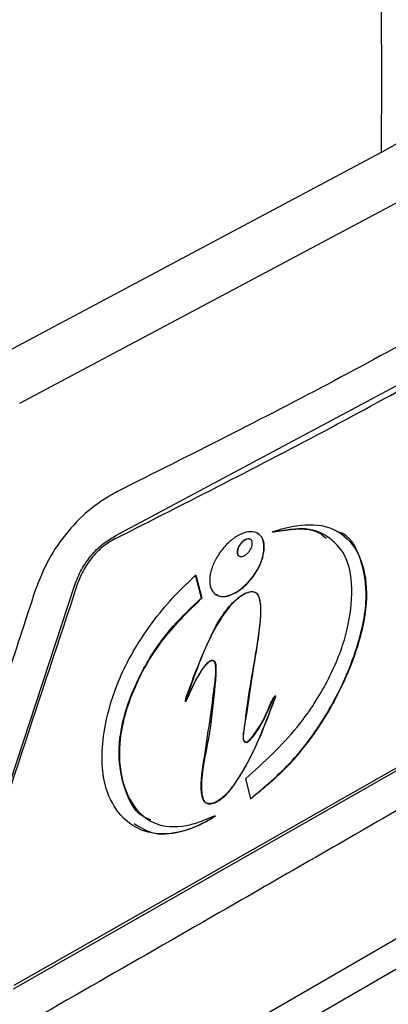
# Model space of a CAD drawing. Extents: x 106 to 315, y 19 to 260.
# Tile 86 of 132: x 159.66 to 162.5, y 204.19 to 211.77. Entities that reach past the tile are written whole.
import ezdxf

# ---------------------------------------------------------------- set-up
doc = ezdxf.new("R2010")
doc.units = 0
doc.layers.get('0').update_dxf_attribs({"linetype": 'CONTINUOUS'})

msp = doc.modelspace()

# ---------------------------------------------------------------- linework, layer by layer
at = {"color": 7, "linetype": 'CONTINUOUS'}
for p, q in [((162.4407, 210.7458), (162.9132, 211.0221)), ((162.4407, 210.7458), (159.2514, 209.0504)), ((159.6555, 208.8178), (162.8455, 210.5128)), ((163.6635, 209.5403), (160.3942, 207.7953)), ((161.4333, 207.7677), (161.4313, 207.7689)), ((162.0266, 207.7832), (162.0242, 207.7846)), ((161.3443, 207.6396), (161.3463, 207.6384)), ((159.6639, 203.0237), (167.4753, 207.5331)), ((161.0565, 207.3158), (161.0108, 207.4939)), ((161.0128, 207.4927), (161.0585, 207.3146)), ((159.2247, 204.8137), (160.0793, 207.418)), ((161.0565, 207.3158), (161.0585, 207.3146)), ((161.1499, 206.8326), (161.148, 206.8337)), ((163.3672, 206.4696), (159.6093, 204.3316)), ((159.6077, 204.3076), (163.3644, 206.4464)), ((161.3925, 206.2063), (161.3945, 206.2052)), ((161.4359, 205.77), (161.3988, 205.9269)), ((160.6608, 205.5993), (160.663, 205.598)), ((159.866, 202.9074), (163.7716, 205.1621))]:
    msp.add_line(p, q, dxfattribs=at)
at = {"color": 8, "linetype": 'CONTINUOUS'}
for p, q in [((160.3932, 207.7741), (160.3933, 207.7741)), ((160.0994, 207.4219), (160.0995, 207.4219))]:
    msp.add_line(p, q, dxfattribs=at)
at = {"color": 7, "linetype": 'CONTINUOUS'}
for points, knots in [([(162.4333, 212.7104), (162.4368, 212.3425), (162.443, 211.6854), (162.4414, 211.0329), (162.4407, 210.7458)], [0, 0, 0, 0, 0.56, 1, 1, 1, 1]), ([(163.687, 209.8768), (163.1551, 209.5777), (162.0912, 208.9795), (160.9695, 208.4179), (160.4086, 208.1371)], [0, 0, 0, 0, 0.500004, 1, 1, 1, 1]), ([(160.3933, 207.7741), (160.9512, 208.0565), (162.0677, 208.6215), (163.1304, 209.22), (163.662, 209.5195)], [0, 0, 0, 0, 0.499716, 1, 1, 1, 1]), ([(160.4086, 208.1371), (160.3417, 208.098), (160.2081, 208.0198), (160.0232, 207.8344), (159.8695, 207.6159), (159.8083, 207.4607), (159.7776, 207.383)], [0, 0, 0, 0, 0.250223, 0.500089, 0.749862, 1, 1, 1, 1]), ([(161.5391, 207.6886), (161.5349, 207.6622), (161.5266, 207.6095), (161.4854, 207.5233), (161.4282, 207.4441), (161.3595, 207.3798), (161.2877, 207.338), (161.2206, 207.3234), (161.1658, 207.3374), (161.1293, 207.3784), (161.115, 207.4418), (161.1248, 207.5205), (161.1578, 207.6058), (161.2103, 207.688), (161.2766, 207.7577), (161.3488, 207.8069), (161.4187, 207.83), (161.4783, 207.8247), (161.5206, 207.7918), (161.5399, 207.7426), (161.5393, 207.7036), (161.5391, 207.6886)], [0, 0, 0, 0, 0.053993, 0.107983, 0.162008, 0.215935, 0.269665, 0.323198, 0.376609, 0.430014, 0.483522, 0.537202, 0.59106, 0.645041, 0.699028, 0.752886, 0.806523, 0.859952, 0.913288, 0.966701, 1, 1, 1, 1]), ([(161.3988, 205.9269), (161.5358, 206.0507), (161.7666, 206.2593), (162.0243, 206.6497), (162.1711, 206.9967), (162.2263, 207.3256), (162.2023, 207.6023), (162.0658, 207.7789), (161.9029, 207.8592), (161.7463, 207.8447), (161.6667, 207.8325), (161.6269, 207.8266), (161.6092, 207.8241), (161.603, 207.8241), (161.6022, 207.8243), (161.602, 207.8245), (161.6019, 207.8246), (161.6019, 207.8247), (161.602, 207.8248), (161.602, 207.8249), (161.6022, 207.8251), (161.6028, 207.8256), (161.6053, 207.8268), (161.615, 207.8305), (161.6531, 207.8423), (161.7845, 207.8789), (161.992, 207.8945), (162.194, 207.7883), (162.3123, 207.578), (162.3424, 207.2754), (162.2554, 206.891), (162.0767, 206.4952), (161.8733, 206.194), (161.6613, 205.9534), (161.525, 205.8425), (161.4359, 205.77)], [0, 0, 0, 0, 0.081611, 0.137532, 0.193524, 0.247977, 0.308715, 0.359206, 0.417004, 0.445845, 0.460196, 0.467371, 0.47096, 0.471409, 0.471522, 0.471578, 0.4716, 0.471615, 0.471629, 0.471642, 0.471666, 0.471731, 0.472006, 0.473096, 0.477445, 0.494835, 0.552729, 0.61081, 0.669426, 0.729303, 0.79545, 0.863156, 0.91944, 0.947273, 1, 1, 1, 1]), ([(161.4338, 205.7712), (161.5427, 205.8618), (161.7613, 206.0438), (162.0538, 206.451), (162.2563, 206.8921), (162.3475, 207.3178), (162.2907, 207.63), (162.1964, 207.8055), (162.1012, 207.8268), (162.0952, 207.8281)], [0, 0, 0, 0, 0.155014, 0.311372, 0.495989, 0.666219, 0.826586, 0.989079, 1, 1, 1, 1]), ([(161.6258, 207.8279), (161.6523, 207.8321), (161.7786, 207.8518), (161.9303, 207.8574), (162.0026, 207.7872), (162.0168, 207.7734)], [0, 0, 0, 0, 0.176272, 0.838022, 1, 1, 1, 1]), ([(160.0793, 207.418), (160.095, 207.4572), (160.1259, 207.5345), (160.2022, 207.6437), (160.2935, 207.7369), (160.3603, 207.7757), (160.3942, 207.7953)], [0, 0, 0, 0, 0.2530974, 0.5000754, 0.7468907, 1, 1, 1, 1]), ([(160.3933, 207.7741), (160.3581, 207.7532), (160.2874, 207.7115), (160.1941, 207.6102), (160.132, 207.509), (160.1087, 207.4466), (160.0995, 207.4219)], [0, 0, 0, 0, 0.282763, 0.566547, 0.828716, 1, 1, 1, 1]), ([(161.4309, 207.768), (161.428, 207.7696), (161.421, 207.7737), (161.4048, 207.7715), (161.3855, 207.7625), (161.3662, 207.7468), (161.3494, 207.7263), (161.3369, 207.7032), (161.33, 207.6801), (161.33, 207.6601), (161.335, 207.6459), (161.3421, 207.6419), (161.3448, 207.6404)], [0, 0, 0, 0, 0.071865, 0.178637, 0.285367, 0.39234, 0.499729, 0.60752, 0.715527, 0.823463, 0.931095, 1, 1, 1, 1]), ([(161.4472, 207.7334), (161.4461, 207.7262), (161.4438, 207.7117), (161.4326, 207.6882), (161.4169, 207.6665), (161.3981, 207.6489), (161.3784, 207.6376), (161.36, 207.6336), (161.345, 207.6374), (161.335, 207.6486), (161.3312, 207.6659), (161.3339, 207.6874), (161.3429, 207.7107), (161.3573, 207.7332), (161.3754, 207.7523), (161.3951, 207.7657), (161.4142, 207.7721), (161.4305, 207.7707), (161.4421, 207.7616), (161.4474, 207.7482), (161.4473, 207.7375), (161.4472, 207.7334)], [0, 0, 0, 0, 0.053975, 0.107947, 0.161962, 0.215906, 0.269664, 0.323212, 0.376616, 0.429997, 0.483485, 0.537165, 0.591048, 0.64505, 0.699033, 0.752873, 0.806497, 0.859929, 0.91329, 0.966713, 1, 1, 1, 1]), ([(161.5371, 207.6898), (161.5364, 207.7132), (161.5349, 207.7602), (161.5133, 207.8013), (161.4906, 207.8098), (161.485, 207.8119)], [0, 0, 0, 0, 0.42959, 0.85922, 1, 1, 1, 1]), ([(161.1705, 207.3453), (161.1754, 207.3413), (161.1942, 207.3261), (161.2445, 207.328), (161.3131, 207.3521), (161.3845, 207.4032), (161.4494, 207.4737), (161.5005, 207.556), (161.5295, 207.6312), (161.535, 207.6734), (161.5371, 207.6898)], [0, 0, 0, 0, 0.0510476, 0.1936354, 0.3360374, 0.4785589, 0.6214884, 0.7649697, 0.9089087, 1, 1, 1, 1]), ([(161.0585, 207.3146), (160.9563, 207.2165), (160.7509, 207.0194), (160.5366, 206.6498), (160.4254, 206.3019), (160.4148, 205.9821), (160.5062, 205.7146), (160.6973, 205.5506), (160.9191, 205.5498), (161.0743, 205.6038), (161.1382, 205.6326), (161.1598, 205.639), (161.1618, 205.6393), (161.1623, 205.639), (161.1624, 205.6389), (161.1624, 205.6387), (161.1624, 205.6385), (161.1622, 205.6382), (161.1617, 205.6375), (161.1592, 205.6351), (161.1487, 205.6274), (161.1061, 205.6008), (160.9795, 205.5339), (160.7772, 205.4835), (160.5547, 205.5241), (160.3912, 205.6735), (160.2768, 205.93), (160.2908, 206.2906), (160.4065, 206.686), (160.6126, 207.0596), (160.8332, 207.3261), (160.9791, 207.4615), (161.0128, 207.4927)], [0, 0, 0, 0, 0.062345, 0.125303, 0.178813, 0.232255, 0.300715, 0.368764, 0.427598, 0.452831, 0.465423, 0.46621, 0.466606, 0.466672, 0.46671, 0.466742, 0.466773, 0.466814, 0.466888, 0.467142, 0.468358, 0.473194, 0.492537, 0.544304, 0.600313, 0.659709, 0.716564, 0.796273, 0.853649, 0.910857, 0.979413, 1, 1, 1, 1]), ([(159.7776, 207.383), (159.6201, 206.8998), (159.305, 205.9333), (158.9967, 204.9622), (158.8425, 204.4766)], [0, 0, 0, 0, 0.499984, 1, 1, 1, 1]), ([(160.0995, 207.4219), (159.956, 206.9885), (159.669, 206.1218), (159.3857, 205.2526), (159.2441, 204.818)], [0, 0, 0, 0, 0.499997, 1, 1, 1, 1]), ([(160.6656, 205.6089), (160.6523, 205.6131), (160.5557, 205.6436), (160.4568, 205.8284), (160.4007, 206.1227), (160.4663, 206.4691), (160.6122, 206.7985), (160.819, 207.0959), (160.9816, 207.2465), (161.0565, 207.3158)], [0, 0, 0, 0, 0.030642, 0.222966, 0.416882, 0.568003, 0.719045, 0.870615, 1, 1, 1, 1]), ([(160.9335, 206.5201), (160.9337, 206.5204), (160.935, 206.522), (160.939, 206.5298), (160.954, 206.5602), (160.9853, 206.6339), (161.0318, 206.7224), (161.0795, 206.7955), (161.1085, 206.8238), (161.1248, 206.8345), (161.1378, 206.8377), (161.1499, 206.8339), (161.1611, 206.8215), (161.1705, 206.7642), (161.1426, 206.51), (161.0901, 206.1694), (161.0419, 205.8491), (161.0714, 205.7525), (161.0938, 205.7335), (161.125, 205.731), (161.1642, 205.7421), (161.21, 205.7705), (161.2669, 205.8246), (161.377, 205.9769), (161.4984, 206.2175), (161.5775, 206.4324), (161.6195, 206.5415), (161.6246, 206.5567), (161.6253, 206.5606), (161.6254, 206.5618), (161.6252, 206.5625), (161.625, 206.5628), (161.6245, 206.5628), (161.6239, 206.5626), (161.6223, 206.5614), (161.6173, 206.556), (161.6023, 206.5342), (161.5642, 206.4467), (161.5176, 206.3378), (161.4466, 206.2485), (161.4195, 206.2152), (161.4058, 206.2054), (161.3991, 206.2037), (161.3908, 206.2064), (161.3819, 206.2149), (161.3722, 206.2493), (161.4032, 206.4126), (161.4331, 206.6557), (161.4852, 206.9467), (161.5111, 207.1531), (161.5118, 207.2722), (161.4969, 207.3332), (161.4739, 207.3613), (161.4411, 207.3682), (161.4014, 207.3582), (161.3485, 207.3277), (161.2845, 207.2711), (161.1833, 207.1423), (161.0966, 206.9552), (161.0181, 206.7683), (160.9723, 206.644), (160.9485, 206.5826), (160.9381, 206.5523), (160.9346, 206.5378), (160.9329, 206.5297), (160.9323, 206.5253), (160.9321, 206.5227), (160.9321, 206.5211), (160.9322, 206.5202), (160.9325, 206.5197), (160.9327, 206.5196), (160.9329, 206.5196), (160.9332, 206.5198), (160.9333, 206.5199), (160.9335, 206.52), (160.9335, 206.5201)], [0, 0, 0, 0, 0.000186, 0.001018, 0.004314, 0.01748, 0.04216, 0.0545, 0.059512, 0.062374, 0.065266, 0.068499, 0.073135, 0.079773, 0.109839, 0.229222, 0.289534, 0.299735, 0.307936, 0.316122, 0.325375, 0.335852, 0.346719, 0.365066, 0.426809, 0.480364, 0.487041, 0.488714, 0.489027, 0.489353, 0.489473, 0.489595, 0.489703, 0.489827, 0.490046, 0.490729, 0.49349, 0.502845, 0.539681, 0.552555, 0.558929, 0.560324, 0.561735, 0.563648, 0.567981, 0.572811, 0.591236, 0.663601, 0.725056, 0.765407, 0.790567, 0.802915, 0.812322, 0.821771, 0.830402, 0.840006, 0.856606, 0.873702, 0.919428, 0.959232, 0.979297, 0.989384, 0.993835, 0.996383, 0.99781, 0.998618, 0.999081, 0.999381, 0.999682, 0.99976, 0.999822, 0.99987, 0.999919, 0.999988, 1, 1, 1, 1]), ([(160.9355, 206.5189), (160.9354, 206.5188), (160.9352, 206.5186), (160.935, 206.5185), (160.9347, 206.5185), (160.9345, 206.5186), (160.9342, 206.519), (160.9339, 206.5216), (160.9356, 206.5334), (160.9407, 206.5546), (160.9629, 206.6126), (161.0368, 206.8141), (161.1243, 207.0453), (161.2668, 207.2483), (161.3317, 207.3114), (161.3898, 207.3513), (161.4361, 207.3669), (161.4712, 207.3625), (161.4984, 207.3358), (161.5244, 207.2264), (161.4837, 206.9102), (161.4141, 206.5646), (161.3882, 206.3151), (161.3771, 206.2421), (161.3826, 206.2159), (161.3909, 206.2064), (161.3994, 206.2029), (161.4051, 206.2032), (161.412, 206.2068), (161.4292, 206.2226), (161.4605, 206.2599), (161.5181, 206.3432), (161.5651, 206.4405), (161.5967, 206.5201), (161.6166, 206.5511), (161.6227, 206.5585), (161.6247, 206.5605), (161.6258, 206.5613), (161.6264, 206.5616), (161.6268, 206.5617), (161.6272, 206.5615), (161.6274, 206.561), (161.6274, 206.5592), (161.6254, 206.5513), (161.6134, 206.5197), (161.5678, 206.3933), (161.4801, 206.1755), (161.3641, 205.9515), (161.2626, 205.8168), (161.2054, 205.7632), (161.1517, 205.7342), (161.1096, 205.7287), (161.0798, 205.7419), (161.0551, 205.7972), (161.0509, 205.973), (161.1286, 206.2873), (161.1513, 206.572), (161.17, 206.7508), (161.166, 206.8105), (161.1575, 206.8281), (161.1464, 206.8353), (161.1348, 206.8359), (161.1212, 206.8303), (161.1023, 206.8156), (161.061, 206.7682), (161.017, 206.6925), (160.9794, 206.6128), (160.9574, 206.5633), (160.9457, 206.538), (160.9402, 206.5267), (160.9375, 206.5217), (160.9362, 206.5196), (160.9356, 206.519), (160.9355, 206.5189)], [0, 0, 0, 0, 0.000071, 0.000122, 0.000172, 0.000232, 0.000333, 0.000637, 0.002007, 0.007458, 0.012891, 0.034572, 0.121676, 0.138263, 0.154888, 0.166783, 0.176522, 0.186309, 0.194982, 0.209764, 0.269418, 0.386412, 0.415648, 0.426242, 0.430444, 0.435655, 0.437402, 0.43872, 0.44005, 0.441959, 0.450657, 0.46389, 0.491337, 0.504977, 0.508407, 0.509262, 0.50969, 0.509838, 0.509988, 0.510084, 0.510182, 0.510309, 0.510547, 0.511412, 0.514839, 0.52848, 0.583169, 0.638146, 0.652816, 0.665217, 0.677703, 0.688532, 0.696697, 0.706791, 0.738092, 0.813569, 0.888594, 0.91734, 0.924184, 0.929337, 0.933125, 0.935797, 0.938486, 0.942188, 0.948314, 0.969244, 0.984599, 0.993254, 0.997061, 0.998811, 0.999582, 0.999919, 1, 1, 1, 1]), ([(163.3238, 206.1199), (163.3027, 206.1077), (163.1149, 205.9993), (162.4636, 205.6238), (161.1807, 204.8854), (160.0628, 204.2447), (159.4096, 203.8703)], [0, 0, 0, 0, 0.016221, 0.144217, 0.5, 1, 1, 1, 1]), ([(160.5368, 205.5795), (160.5865, 205.5484), (160.6918, 205.4825), (160.8819, 205.5075), (161.0274, 205.5617), (161.1017, 205.6013), (161.1362, 205.6218), (161.1514, 205.632), (161.1562, 205.6356), (161.1588, 205.6378), (161.1597, 205.6387), (161.1602, 205.6393), (161.1603, 205.6395), (161.1603, 205.6396)], [0, 0, 0, 0, 0.317386, 0.671425, 0.846884, 0.934105, 0.977703, 0.988482, 0.996137, 0.997745, 0.999162, 0.999874, 1, 1, 1, 1])]:
    msp.add_open_spline(points, degree=3, knots=knots, dxfattribs=at)

doc.saveas('drawing.dxf')
